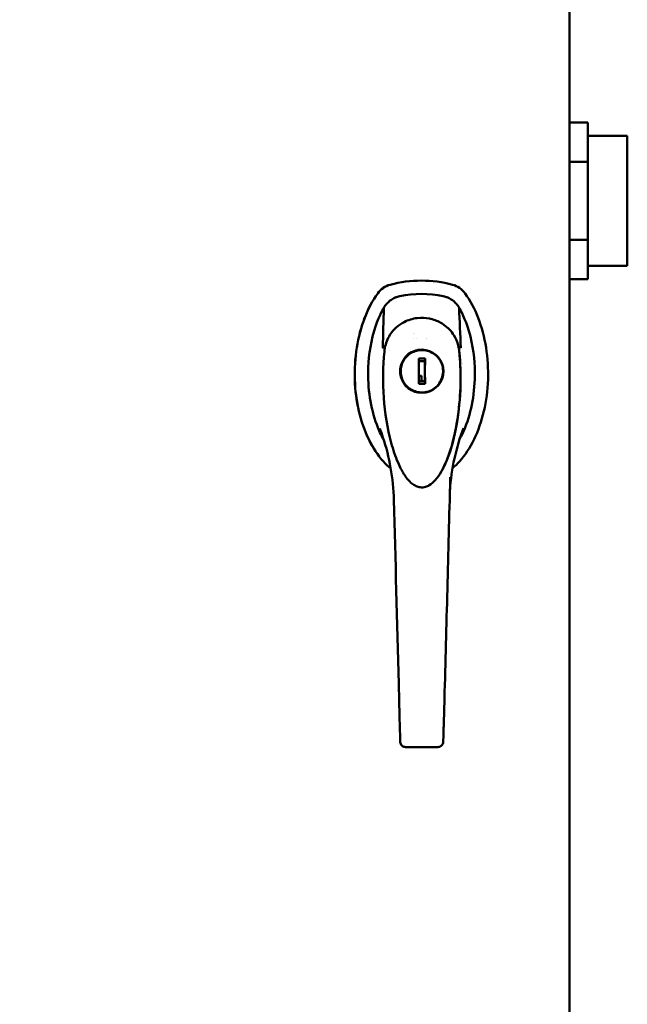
# Model space of a CAD drawing. Header units: inches. Extents: x 1 to 203, y 4 to 128.
# Tile 21 of 137: x 57 to 66, y 73 to 87. Entities that reach past the tile are written whole.
import ezdxf

# ---------------------------------------------------------------- set-up
doc = ezdxf.new("R2010")
doc.units = ezdxf.units.IN
doc.header["$LTSCALE"] = 6
doc.header["$MEASUREMENT"] = 0
doc.layers.add('Dimension (ANSI)', color=7, linetype='Continuous', lineweight=25)
doc.layers.add('Visible (ANSI)', color=7, linetype='Continuous', lineweight=50)
doc.styles.add('Note Text (ANSI)', font='tahoma.ttf')
doc.dimstyles.new('Default (ANSI)', dxfattribs={"dimscale": 6, "dimtxt": 0.12, "dimasz": 0.098425, "dimexe": 0.125, "dimexo": 0.0625, "dimgap": 0.031496, "dimtad": 0, "dimtih": 1, "dimtoh": 1, "dimrnd": 1e-08, "dimzin": 4, "dimdsep": 46, "dimtxsty": 'Note Text (ANSI)', "dimcen": 0.09, "dimdle": 0.393701, "dimclrd": 256, "dimclre": 256, "dimclrt": 256, "dimadec": 0, "dimazin": 1, "dimtfac": 1, "dimtofl": 0, "dimtmove": 0, "dimatfit": 3, "dimfxl": 1, "dimtolj": 1, "dimtzin": 4, "dimlwd": -1, "dimlwe": -1, "dimarcsym": 0})

# ---------------------------------------------------------------- blocks, each defined once
blk = doc.blocks.new('*D13')
at = {"layer": 'Defpoints', "color": 0, "transparency": 16777216}
for p in [(73.92, 95.895), (40.765, 48.928), (73.92, 36.644)]:
    blk.add_point(p, dxfattribs=at)
at = {"layer": 'Dimension (ANSI)', "transparency": 16777216}
for p, q in [((73.92, 95.52), (73.92, 35.894)), ((40.765, 48.553), (40.765, 35.894)), ((41.355, 36.644), (55.962, 36.644)), ((73.33, 36.644), (58.723, 36.644))]:
    blk.add_line(p, q, dxfattribs=at)
for points in [[(41.355, 36.743), (41.355, 36.546), (40.765, 36.644)], [(73.33, 36.743), (73.33, 36.546), (73.92, 36.644)]]:
    blk.add_solid(points, dxfattribs=at)
at = {"layer": 'Dimension (ANSI)', "transparency": 16777216, "insert": (56.151, 37.019), "char_height": 0.72, "attachment_point": 1, "style": 'Note Text (ANSI)'}
blk.add_mtext('\\A1;33.16', dxfattribs=at)

msp = doc.modelspace()

# ---------------------------------------------------------------- linework, layer by layer
at = {"layer": 'Visible (ANSI)'}
for p, q in [((65.267, 45.939), (65.267, 118.189)), ((65.54, 85.749), (65.267, 85.749)), ((65.54, 85.749), (65.54, 85.171)), ((66.12, 85.554), (65.54, 85.554)), ((66.12, 83.634), (66.12, 85.554)), ((65.54, 85.171), (65.267, 85.171)), ((65.54, 85.171), (65.54, 84.017)), ((65.54, 84.017), (65.267, 84.017)), ((65.54, 84.017), (65.54, 83.439)), ((66.12, 83.634), (65.54, 83.634)), ((63.082, 83.416), (63.082, 83.416)), ((65.54, 83.439), (65.267, 83.439)), ((62.97, 82.558), (62.97, 82.558)), ((62.971, 82.558), (62.971, 82.558)), ((62.617, 82.386), (62.617, 82.386)), ((63.089, 82.39), (63.089, 82.39)), ((63.629, 82.436), (63.629, 82.436)), ((62.484, 82.198), (62.484, 82.198)), ((63.044, 82.264), (63.135, 82.264)), ((63.044, 82.204), (63.044, 82.264)), ((63.134, 82.225), (63.044, 82.225)), ((63.135, 82.264), (63.134, 82.225)), ((63.134, 82.225), (63.134, 81.93)), ((63.135, 82.264), (63.135, 82.204)), ((63.691, 82.19), (63.691, 82.19)), ((63.691, 82.188), (63.691, 82.188)), ((62.786, 82.156), (62.786, 82.156)), ((62.786, 81.999), (62.786, 81.999)), ((63.044, 82.008), (63.083, 82.008)), ((63.044, 81.89), (63.044, 81.951)), ((63.044, 81.93), (63.134, 81.93)), ((63.135, 81.89), (63.044, 81.89)), ((63.083, 82.008), (63.083, 81.93)), ((63.134, 81.93), (63.135, 81.89)), ((63.135, 81.951), (63.135, 81.89)), ((63.089, 81.764), (63.089, 81.764)), ((62.664, 80.612), (62.664, 80.612)), ((62.664, 80.612), (62.664, 80.612)), ((63.513, 80.622), (63.513, 80.622)), ((62.763, 76.839), (62.768, 76.642)), ((63.325, 76.526), (62.848, 76.526))]:
    msp.add_line(p, q, dxfattribs=at)
for centre, major_axis, ratio, start_param, end_param in [((63.082, 81.644), (0, 1.772), 0.999993, 6.020083, 6.546288), ((63.082, 81.644), (0, 1.772), 0.999993, 0, 0.263103), ((63.083, 81.644), (0, 1.575), 0.999993, 6.078087, 6.488284), ((63.083, 81.644), (0, 1.575), 0.999993, 6.078939, 6.487432), ((62.93, 82.626), (0.0077, -0.0386), 0.999993, 1.570712, 1.570796), ((62.931, 82.626), (0.0079, -0.0386), 0.999994, 1.570718, 1.570796), ((63.085, 82.569), (0, 0.0807), 0.999993, 1.620854, 1.620871), ((63.085, 82.569), (0, 0.0689), 0.999993, 4.701173, 4.701237), ((63.086, 82.569), (0, -0.0689), 0.999993, 1.556661, 1.556711), ((63.087, 82.077), (0, -0.319), 0.999993, 5.092946, 10.615017), ((63.662, 82.43), (0.00086, -0.00555), 0.053751, 6.114001, 6.735552), ((63.089, 82.077), (0, -0.313), 0.999993, 4.458084, 4.966693), ((62.709, 78.02), (0.167, -6.38), 0.003757, 1.483175, 1.914857), ((62.742, 77.543), (0.024, -0.924), 0.003757, 0.751384, 1.483242), ((62.763, 76.839), (-0.001, 0.0394), 0.003757, 0.751473, 1.570679), ((63.433, 77.799), (-0.035, -1.313), 0.004058, 0.431089, 0.632237), ((63.404, 76.633), (-0.0008, -0.0297), 0.004293, 0.000107, 0.44242)]:
    msp.add_ellipse(centre, major_axis=major_axis, ratio=ratio, start_param=start_param, end_param=end_param, dxfattribs=at)
for points, knots in [([(62.621, 83.355), (62.584, 83.345), (62.549, 83.329), (62.487, 83.286), (62.459, 83.259), (62.437, 83.228)], [0, 0, 0, 0, 0.2904299, 0.2904299, 0.5809706, 0.5809706, 0.5809706, 0.5809706]), ([(62.437, 83.228), (62.459, 83.258), (62.486, 83.285), (62.549, 83.329), (62.584, 83.345), (62.621, 83.355)], [0.0000008, 0.0000008, 0.0000008, 0.0000008, 0.2874242, 0.2874242, 0.5808974, 0.5808974, 0.5808974, 0.5808974]), ([(63.543, 83.355), (63.579, 83.345), (63.614, 83.329), (63.677, 83.286), (63.704, 83.259), (63.727, 83.228)], [0, 0, 0, 0, 0.2872369, 0.2872369, 0.5811468, 0.5811468, 0.5811468, 0.5811468]), ([(62.437, 83.228), (62.362, 83.123), (62.231, 82.878), (62.113, 82.433), (62.084, 81.952), (62.145, 81.479), (62.293, 81.057), (62.47, 80.788), (62.592, 80.67), (62.63, 80.639)], [-8.710474, -8.710474, -8.710474, -8.710474, -8.407062, -8.103651, -7.80024, -7.496829, -7.193418, -6.890007, -6.759807, -6.759807, -6.759807, -6.759807]), ([(62.437, 83.228), (62.362, 83.123), (62.232, 82.878), (62.114, 82.433), (62.084, 81.952), (62.146, 81.479), (62.293, 81.057), (62.47, 80.788), (62.592, 80.67), (62.63, 80.639)], [-8.710474, -8.710474, -8.710474, -8.710474, -8.407062, -8.103651, -7.80024, -7.496829, -7.193418, -6.890007, -6.760201, -6.760201, -6.760201, -6.760201]), ([(62.529, 83.016), (62.541, 83.038), (62.556, 83.058), (62.589, 83.095), (62.608, 83.112), (62.649, 83.141), (62.67, 83.154), (62.716, 83.174), (62.74, 83.181), (62.764, 83.186)], [0, 0, 0, 0, 0.1879239, 0.1879239, 0.3801337, 0.3801337, 0.572343, 0.572343, 0.7602664, 0.7602664, 0.7602664, 0.7602664]), ([(62.763, 83.186), (62.74, 83.181), (62.718, 83.174), (62.694, 83.164), (62.692, 83.163), (62.69, 83.162)], [-0.6974173, -0.6974173, -0.6974173, -0.6974173, -0.5214291, -0.5214291, -0.5032399, -0.5032399, -0.5032399, -0.5032399]), ([(63.403, 83.186), (63.427, 83.181), (63.45, 83.174), (63.496, 83.154), (63.518, 83.141), (63.559, 83.112), (63.578, 83.095), (63.611, 83.058), (63.626, 83.038), (63.638, 83.016)], [0, 0, 0, 0, 0.1879234, 0.1879234, 0.3801327, 0.3801327, 0.5723425, 0.5723425, 0.7602664, 0.7602664, 0.7602664, 0.7602664]), ([(63.471, 83.165), (63.47, 83.165), (63.47, 83.165), (63.449, 83.174), (63.427, 83.181), (63.404, 83.186)], [-0.1782201, -0.1782201, -0.1782201, -0.1782201, -0.1759946, -0.1759946, 0, 0, 0, 0]), ([(63.541, 80.645), (63.577, 80.675), (63.696, 80.791), (63.871, 81.057), (64.018, 81.479), (64.08, 81.952), (64.051, 82.433), (63.932, 82.878), (63.802, 83.123), (63.727, 83.228)], [-5.797535, -5.797535, -5.797535, -5.797535, -5.676363, -5.372952, -5.069541, -4.76613, -4.462719, -4.159308, -3.855897, -3.855897, -3.855897, -3.855897]), ([(62.527, 81.062), (62.495, 81.118), (62.466, 81.179), (62.344, 81.483), (62.292, 81.771), (62.298, 82.245), (62.32, 82.457), (62.438, 82.855), (62.501, 82.968), (62.529, 83.016)], [0.89061, 0.89061, 0.89061, 0.89061, 1.132262, 1.132262, 1.993995, 1.993995, 2.509347, 2.509347, 2.94579, 2.94579, 2.94579, 2.94579]), ([(63.638, 83.016), (63.666, 82.968), (63.728, 82.855), (63.846, 82.457), (63.868, 82.245), (63.874, 81.771), (63.823, 81.483), (63.702, 81.183), (63.675, 81.125), (63.645, 81.072)], [0.00005, 0.00005, 0.00005, 0.00005, 0.423801, 0.423801, 0.924167, 0.924167, 1.760841, 1.760841, 1.981993, 1.981993, 1.981993, 1.981993]), ([(62.711, 82.725), (62.747, 82.755), (62.786, 82.782), (62.888, 82.834), (62.954, 82.855), (63.081, 82.87), (63.142, 82.867), (63.257, 82.843), (63.311, 82.823), (63.397, 82.776), (63.431, 82.752), (63.463, 82.725)], [0, 0, 0, 0, 0.363344, 0.363344, 0.879122, 0.879122, 1.33461, 1.33461, 1.771003, 1.771003, 2.09084, 2.09084, 2.09084, 2.09084]), ([(62.535, 82.372), (62.535, 82.372), (62.535, 82.372), (62.536, 82.376), (62.536, 82.38), (62.538, 82.396), (62.54, 82.408), (62.549, 82.455), (62.559, 82.49), (62.596, 82.586), (62.632, 82.645), (62.684, 82.699), (62.689, 82.705), (62.697, 82.713), (62.7, 82.715), (62.704, 82.719), (62.706, 82.72), (62.708, 82.722), (62.708, 82.723), (62.71, 82.724), (62.711, 82.725), (62.711, 82.725)], [0.001041, 0.001041, 0.001041, 0.001041, 0.002468, 0.002468, 0.034058, 0.034058, 0.128863, 0.128863, 0.414235, 0.414235, 0.9418, 0.9418, 1.000913, 1.000913, 1.030534, 1.030534, 1.045351, 1.045351, 1.05276, 1.05276, 1.06017, 1.06017, 1.06017, 1.06017]), ([(63.463, 82.725), (63.463, 82.725), (63.464, 82.725), (63.467, 82.722), (63.47, 82.719), (63.481, 82.709), (63.49, 82.701), (63.521, 82.667), (63.542, 82.64), (63.589, 82.563), (63.61, 82.511), (63.632, 82.43), (63.637, 82.4), (63.64, 82.371)], [0, 0, 0, 0, 0.004658, 0.004658, 0.034472, 0.034472, 0.123966, 0.123966, 0.39366, 0.39366, 0.829344, 0.829344, 1.061812, 1.061812, 1.061812, 1.061812]), ([(62.806, 80.59), (62.806, 80.59), (62.806, 80.59), (62.806, 80.59), (62.806, 80.59), (62.806, 80.59), (62.806, 80.59), (62.805, 80.591), (62.805, 80.591), (62.805, 80.591), (62.805, 80.592), (62.804, 80.593), (62.803, 80.594), (62.801, 80.599), (62.799, 80.602), (62.792, 80.615), (62.786, 80.625), (62.765, 80.665), (62.75, 80.696), (62.696, 80.822), (62.664, 80.92), (62.577, 81.238), (62.544, 81.463), (62.51, 81.916), (62.512, 82.146), (62.535, 82.371)], [0.000012, 0.000012, 0.000012, 0.000012, 0.00005, 0.00005, 0.00017, 0.00017, 0.00053, 0.00053, 0.00161, 0.00161, 0.00485, 0.00485, 0.01457, 0.01457, 0.04373, 0.04373, 0.131221, 0.131221, 0.393854, 0.393854, 1.18358, 1.18358, 2.942245, 2.942245, 4.743257, 4.743257, 4.743257, 4.743257]), ([(62.511, 82.425), (62.512, 82.427), (62.515, 82.429), (62.519, 82.431), (62.523, 82.433), (62.528, 82.434), (62.534, 82.435), (62.538, 82.436), (62.541, 82.436), (62.545, 82.436)], [0, 0, 0, 0, 0.3515914, 0.3515914, 0.3515914, 0.6722212, 0.6722212, 0.6722212, 0.8411661, 0.8411661, 0.8411661, 0.8411661]), ([(62.786, 82.156), (62.793, 82.183), (62.803, 82.208), (62.831, 82.256), (62.847, 82.278), (62.886, 82.317), (62.908, 82.334), (62.955, 82.362), (62.981, 82.372), (63.034, 82.387), (63.061, 82.39), (63.089, 82.39)], [1.825101, 1.825101, 1.825101, 1.825101, 2.088399, 2.088399, 2.351698, 2.351698, 2.614996, 2.614996, 2.878294, 2.878294, 3.141593, 3.141593, 3.141593, 3.141593]), ([(63.089, 81.764), (63.123, 81.764), (63.156, 81.77), (63.219, 81.791), (63.249, 81.806), (63.303, 81.846), (63.326, 81.87), (63.365, 81.925), (63.379, 81.956), (63.399, 82.02), (63.403, 82.053), (63.401, 82.12), (63.395, 82.153), (63.372, 82.216), (63.355, 82.245), (63.314, 82.298), (63.289, 82.32), (63.233, 82.357), (63.202, 82.371), (63.144, 82.387), (63.117, 82.39), (63.089, 82.39)], [6.283185, 6.283185, 6.283185, 6.283185, 6.603185, 6.603185, 6.923185, 6.923185, 7.243185, 7.243185, 7.563185, 7.563185, 7.883185, 7.883185, 8.203185, 8.203185, 8.523186, 8.523186, 8.843186, 8.843186, 9.163185, 9.163185, 9.424778, 9.424778, 9.424778, 9.424778]), ([(63.64, 82.371), (63.64, 82.371), (63.64, 82.371), (63.64, 82.371), (63.64, 82.371), (63.64, 82.37), (63.64, 82.37), (63.641, 82.357), (63.643, 82.344), (63.647, 82.298), (63.65, 82.264), (63.658, 82.139), (63.66, 82.048), (63.659, 81.796), (63.648, 81.634), (63.604, 81.282), (63.567, 81.091), (63.483, 80.829), (63.454, 80.752), (63.414, 80.667), (63.404, 80.647), (63.388, 80.617), (63.381, 80.605), (63.382, 80.606)], [0, 0, 0, 0, 0.000406, 0.000406, 0.00203, 0.00203, 0.004406, 0.004406, 0.105803, 0.105803, 0.376217, 0.376217, 1.097685, 1.097685, 2.363274, 2.363274, 3.863585, 3.863585, 4.488765, 4.488765, 4.588629, 4.588629, 4.688493, 4.688493, 4.688493, 4.688493]), ([(63.64, 82.371), (63.679, 81.996), (63.663, 81.606), (63.554, 81.048), (63.506, 80.868), (63.416, 80.672), (63.402, 80.644), (63.386, 80.614), (63.384, 80.612), (63.383, 80.608), (63.382, 80.608), (63.382, 80.607), (63.382, 80.607), (63.382, 80.607), (63.382, 80.607), (63.382, 80.607), (63.382, 80.607), (63.382, 80.607)], [0, 0, 0, 0, 3.000733, 3.000733, 4.416212, 4.416212, 4.657356, 4.657356, 4.67995, 4.67995, 4.684588, 4.684588, 4.685748, 4.685748, 4.685893, 4.685893, 4.68598, 4.68598, 4.68598, 4.68598]), ([(63.629, 82.436), (63.633, 82.436), (63.637, 82.436), (63.64, 82.435), (63.647, 82.434), (63.652, 82.433), (63.656, 82.431), (63.66, 82.429), (63.662, 82.427), (63.663, 82.425)], [0.1639509, 0.1639509, 0.1639509, 0.1639509, 0.3266969, 0.3266969, 0.3266969, 0.6478226, 0.6478226, 0.6478226, 1, 1, 1, 1]), ([(62.791, 82.196), (62.785, 82.181), (62.78, 82.166), (62.773, 82.134), (62.77, 82.118), (62.768, 82.085), (62.768, 82.069), (62.77, 82.037), (62.773, 82.021), (62.78, 81.989), (62.785, 81.973), (62.791, 81.958)], [4.3330404, 4.3330404, 4.3330404, 4.3330404, 4.4847798, 4.4847798, 4.6365193, 4.6365193, 4.7882587, 4.7882587, 4.9399982, 4.9399982, 5.0917376, 5.0917376, 5.0917376, 5.0917376]), ([(63.044, 82.174), (63.044, 82.178), (63.044, 82.183), (63.044, 82.193), (63.044, 82.199), (63.044, 82.204)], [0.38204621, 0.38204621, 0.38204621, 0.38204621, 0.42130761, 0.42130761, 0.46088525, 0.46088525, 0.46088525, 0.46088525]), ([(63.135, 82.204), (63.135, 82.199), (63.135, 82.192), (63.135, 82.183), (63.135, 82.178), (63.135, 82.174)], [0.15173624, 0.15173624, 0.15173624, 0.15173624, 0.19220904, 0.19220904, 0.23050273, 0.23050273, 0.23050273, 0.23050273]), ([(62.297, 82.107), (62.296, 82.087), (62.296, 82.067), (62.296, 82.047), (62.296, 82.022), (62.296, 81.997), (62.297, 81.972)], [0.021591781, 0.021591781, 0.021591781, 0.021591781, 0.022807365, 0.022807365, 0.022807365, 0.024352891, 0.024352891, 0.024352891, 0.024352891]), ([(63.089, 81.764), (63.061, 81.764), (63.034, 81.768), (62.981, 81.782), (62.955, 81.793), (62.908, 81.821), (62.886, 81.837), (62.847, 81.876), (62.831, 81.899), (62.803, 81.946), (62.793, 81.972), (62.786, 81.999)], [0, 0, 0, 0, 0.263298, 0.263298, 0.526597, 0.526597, 0.789895, 0.789895, 1.053193, 1.053193, 1.316492, 1.316492, 1.316492, 1.316492]), ([(63.044, 81.951), (63.044, 81.956), (63.044, 81.962), (63.044, 81.972), (63.044, 81.977), (63.044, 81.981)], [0.15173624, 0.15173624, 0.15173624, 0.15173624, 0.19131388, 0.19131388, 0.23057528, 0.23057528, 0.23057528, 0.23057528]), ([(63.135, 81.981), (63.135, 81.977), (63.135, 81.972), (63.135, 81.962), (63.135, 81.956), (63.135, 81.951)], [0.38211604, 0.38211604, 0.38211604, 0.38211604, 0.42040972, 0.42040972, 0.46088252, 0.46088252, 0.46088252, 0.46088252]), ([(62.676, 80.173), (62.667, 80.497), (62.611, 80.812), (62.5, 81.145), (62.484, 81.189), (62.467, 81.233)], [0, 0, 0, 0, 2.629587, 2.629587, 3.038154, 3.038154, 3.038154, 3.038154]), ([(63.373, 80.592), (63.349, 80.548), (63.32, 80.505), (63.261, 80.439), (63.232, 80.412), (63.181, 80.383), (63.162, 80.374), (63.131, 80.366), (63.118, 80.363), (63.102, 80.362), (63.1, 80.362), (63.093, 80.361), (63.089, 80.361), (63.072, 80.362), (63.06, 80.363), (63.027, 80.37), (63.007, 80.378), (62.966, 80.4), (62.946, 80.415), (62.902, 80.454), (62.879, 80.481), (62.842, 80.53), (62.828, 80.553), (62.814, 80.576)], [0, 0, 0, 0, 0.384791, 0.384791, 0.679034, 0.679034, 0.831219, 0.831219, 0.92955, 0.92955, 0.95023, 0.95023, 0.981257, 0.981257, 1.074698, 1.074698, 1.238076, 1.238076, 1.425215, 1.425215, 1.68928, 1.68928, 1.894864, 1.894864, 1.894864, 1.894864]), ([(63.422, 77.242), (63.437, 77.777), (63.451, 78.318), (63.465, 78.858), (63.479, 79.399), (63.493, 79.94), (63.507, 80.475)], [0, 0, 0, 0, 0.5, 0.5, 0.5, 1, 1, 1, 1]), ([(63.408, 76.74), (63.409, 76.768), (63.41, 76.8), (63.412, 76.872), (63.413, 76.912), (63.416, 76.998), (63.417, 77.044), (63.42, 77.141), (63.421, 77.191), (63.422, 77.242)], [0, 0, 0, 0, 0.25, 0.25, 0.5, 0.5, 0.75, 0.75, 1, 1, 1, 1]), ([(62.848, 76.526), (62.84, 76.526), (62.831, 76.528), (62.815, 76.533), (62.807, 76.537), (62.794, 76.547), (62.788, 76.554), (62.778, 76.568), (62.774, 76.576), (62.771, 76.588), (62.77, 76.592), (62.77, 76.597), (62.77, 76.598), (62.77, 76.599), (62.77, 76.6), (62.769, 76.6), (62.769, 76.601), (62.769, 76.601), (62.769, 76.602), (62.769, 76.603), (62.769, 76.604), (62.769, 76.606), (62.769, 76.608), (62.769, 76.613), (62.769, 76.617), (62.769, 76.625), (62.769, 76.629), (62.768, 76.636), (62.768, 76.639), (62.768, 76.642)], [0, 0, 0, 0, 0.0640541, 0.0640541, 0.1292105, 0.1292105, 0.1941989, 0.1941989, 0.2591269, 0.2591269, 0.2911204, 0.2911204, 0.2986163, 0.2986163, 0.302132, 0.302132, 0.3069604, 0.3069604, 0.3134618, 0.3134618, 0.3312925, 0.3312925, 0.3580739, 0.3580739, 0.3963495, 0.3963495, 0.4302294, 0.4302294, 0.4521595, 0.4521595, 0.4521595, 0.4521595]), ([(63.325, 76.526), (63.335, 76.526), (63.345, 76.528), (63.364, 76.536), (63.372, 76.541), (63.387, 76.556), (63.393, 76.564), (63.401, 76.583), (63.403, 76.593), (63.403, 76.603)], [0, 0, 0, 0, 0.25, 0.25, 0.5, 0.5, 0.75, 0.75, 1, 1, 1, 1])]:
    msp.add_open_spline(points, degree=3, knots=knots, dxfattribs=at)
for points in [[(62.529, 83.016), (62.523, 82.819), (62.517, 82.622), (62.511, 82.425)], [(63.663, 82.425), (63.655, 82.622), (63.646, 82.819), (63.638, 83.016)], [(63.463, 82.725), (63.463, 82.725), (63.463, 82.725), (63.463, 82.725)], [(62.511, 82.425), (62.511, 82.424), (62.511, 82.425), (62.511, 82.425)], [(62.535, 82.371), (62.535, 82.371), (62.535, 82.371), (62.535, 82.371)], [(63.64, 82.371), (63.64, 82.371), (63.64, 82.371), (63.64, 82.371)], [(63.703, 81.237), (63.594, 80.953), (63.524, 80.639), (63.503, 80.314)], [(62.814, 80.577), (62.811, 80.581), (62.808, 80.586), (62.806, 80.59)], [(62.814, 80.577), (62.814, 80.577), (62.814, 80.576), (62.814, 80.576)], [(63.373, 80.592), (63.374, 80.592), (63.374, 80.592), (63.374, 80.593)], [(63.382, 80.607), (63.379, 80.602), (63.376, 80.597), (63.374, 80.593)], [(63.382, 80.607), (63.382, 80.607), (63.382, 80.607), (63.382, 80.607)], [(63.508, 80.511), (63.508, 80.499), (63.507, 80.487), (63.507, 80.475)], [(62.676, 80.173), (62.676, 80.173), (62.676, 80.173), (62.676, 80.173)], [(62.768, 76.642), (62.768, 76.642), (62.768, 76.642), (62.768, 76.642)], [(62.848, 76.526), (62.848, 76.526), (62.848, 76.526), (62.848, 76.526)]]:
    msp.add_open_spline(points, degree=3, dxfattribs=at)
for points, weights in [([(63.044, 82.174), (63.044, 82.077), (63.044, 81.981)], [1.33519767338, 3.14306319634, 1.33519767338]), ([(63.135, 81.981), (63.134, 82.077), (63.135, 82.174)], [1.33519767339, 3.14306319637, 1.33519767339])]:
    msp.add_rational_spline(points, weights, degree=2, dxfattribs=at)

# ---------------------------------------------------------------- dimensions: what is measured, and where the dimension line sits
at = {"layer": 'Dimension (ANSI)'}
dim = msp.add_linear_dim(base=(73.9203, 36.6441), p1=(40.7648, 48.9276), p2=(73.9203, 95.8946), angle=180, dimstyle='Default (ANSI)', override={"dimgap": 0.031496, "dimtih": 0, "dimtoh": 0, "dimdec": 2, "dimtol": 0, "dimlim": 0, "dimtp": 0, "dimtm": 0, "dimtdec": 2, "dimatfit": 1}, dxfattribs=at)
dim.commit()
dim.dimension.update_dxf_attribs({"geometry": '*D13', "text_midpoint": (57.3426, 36.6441), "dimtype": 160})

doc.saveas('drawing.dxf')
